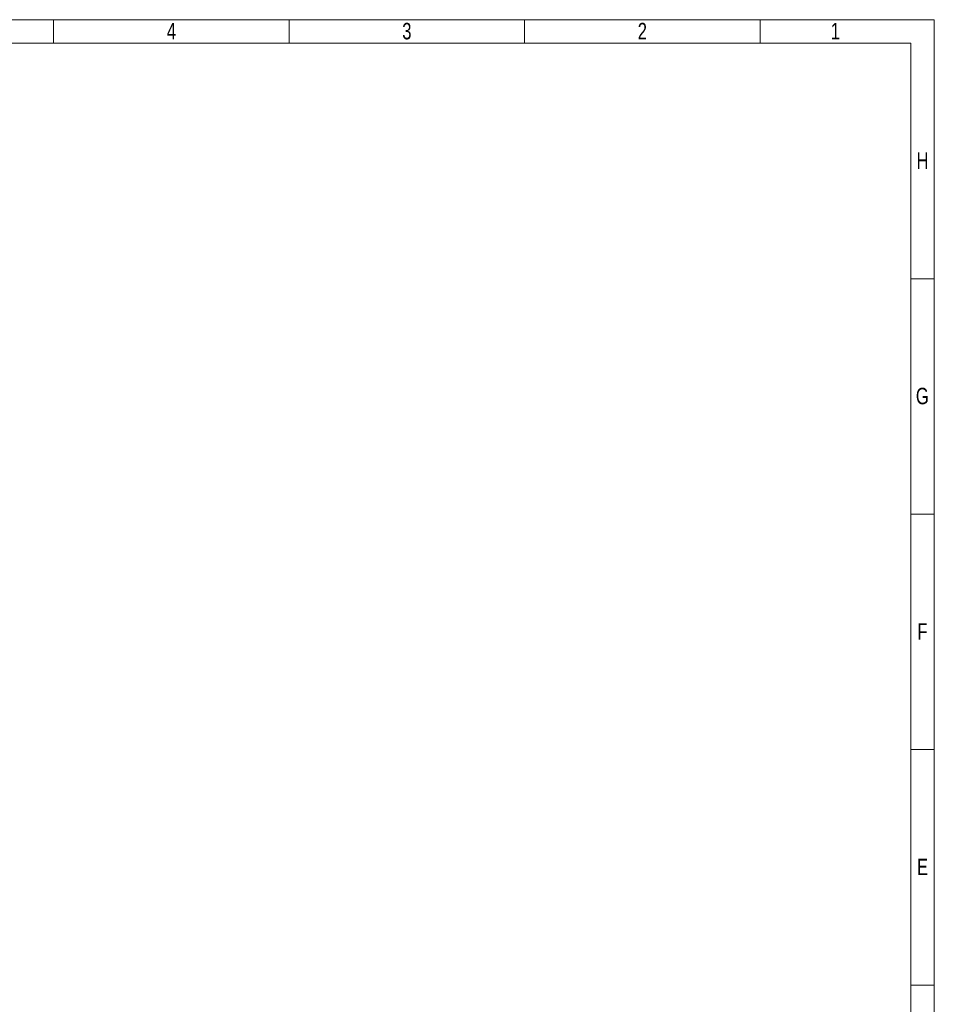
# Model space of a CAD drawing. Header units: millimetres. Extents: x 0 to 1392, y 0 to 716.
# Tile 14 of 29: x 393 to 594, y 208 to 424. Entities that reach past the tile are written whole.
import ezdxf

# ---------------------------------------------------------------- set-up
doc = ezdxf.new("R2010")
doc.units = ezdxf.units.MM
doc.header["$LTSCALE"] = 0.25
doc.styles.add('SLDTEXTSTYLE3', font='TXT', dxfattribs={"width": 0.75})

# ---------------------------------------------------------------- blocks, each defined once
blk = doc.blocks.new('cajetin')
at = {"color": 7, "linetype": 'Continuous', "lineweight": 18}
for p, q in [((0, 615), (861, 615)), ((580.5, 607.5), (580.5, 615)), ((655.5, 607.5), (655.5, 615)), ((730.5, 607.5), (730.5, 615)), ((805.5, 607.5), (805.5, 615)), ((861, 615), (861, 0)), ((7.5, 607.5), (853.5, 607.5)), ((853.5, 607.5), (853.5, 7.5)), ((853.5, 532.5), (861, 532.5)), ((853.5, 457.5), (861, 457.5)), ((853.5, 382.5), (861, 382.5)), ((853.5, 307.5), (861, 307.5)), ((853.5, 307.5), (853.5, 307.5))]:
    blk.add_line(p, q, dxfattribs=at)
at = {"color": 7, "linetype": 'Continuous', "lineweight": 0, "char_height": 5.25, "attachment_point": 2, "style": 'SLDTEXTSTYLE3'}
for s, insert in [('4', (618.01, 613.99)), ('3', (693.01, 613.99)), ('2', (768.01, 613.99)), ('1', (829.51, 613.99)), ('H', (857.25, 572.74)), ('G', (857.18, 497.74)), ('F', (857.21, 422.74)), ('E', (857.24, 347.74))]:
    blk.add_mtext(s, dxfattribs=dict(at, insert=insert))

msp = doc.modelspace()

# ---------------------------------------------------------------- block references
at = {"xscale": 0.689895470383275, "yscale": 0.689895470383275, "zscale": 0.689895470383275}
msp.add_blockref('cajetin', (0, 0), dxfattribs=at)

doc.saveas('drawing.dxf')
